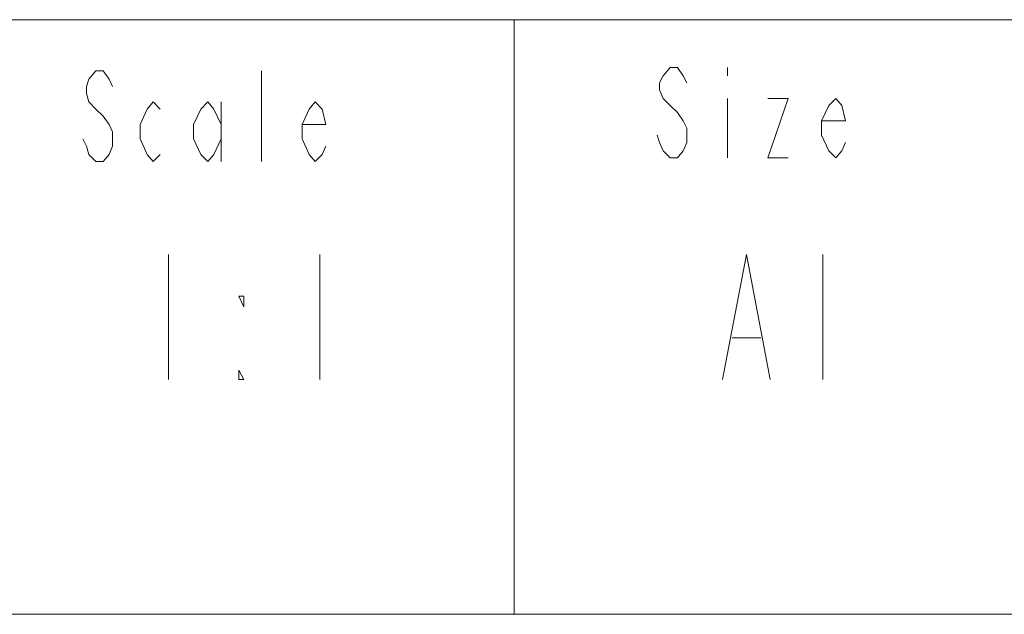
# Model space of a CAD drawing. Header units: millimetres. Extents: x 0 to 839, y 1 to 594.
# Tile 17 of 27: x 733 to 760, y 50 to 66. Entities that reach past the tile are written whole.
import ezdxf

# ---------------------------------------------------------------- set-up
doc = ezdxf.new("R2010")
doc.units = ezdxf.units.MM
doc.header["$MEASUREMENT"] = 0
doc.layers.get('0').update_dxf_attribs({"linetype": 'CONTINUOUS'})

msp = doc.modelspace()

# ---------------------------------------------------------------- linework, layer by layer
at = {"color": 0, "linetype": 'Continuous', "lineweight": 15, "true_color": 0x000007}
for points in [[(649.44, 66.297), (829.059, 66.297), (829.059, 66.297)], [(746.229, 49.83), (746.229, 66.297), (746.229, 66.297)], [(649.44, 49.83), (829.059, 49.83), (829.059, 49.83)]]:
    msp.add_lwpolyline(points, dxfattribs=at)
at = {"color": 0, "linetype": 'Continuous', "lineweight": 5, "true_color": 0x000007}
for points in [[(649.44, 66.297), (829.059, 66.297), (829.059, 66.297)], [(746.229, 66.297), (746.229, 49.83), (746.229, 49.83)], [(751.014, 64.548), (750.915, 64.746), (750.75, 64.977), (750.552, 64.977), (750.354, 64.746), (750.255, 64.548), (750.255, 64.35), (750.354, 64.119), (750.552, 63.921), (750.75, 63.723), (750.915, 63.492), (751.014, 63.294), (751.014, 62.898), (750.915, 62.667), (750.75, 62.469), (750.552, 62.469), (750.354, 62.667), (750.255, 62.898), (750.189, 63.096)], [(752.136, 64.977), (752.136, 64.746), (752.136, 64.746)], [(735.108, 64.449), (735.009, 64.647), (734.844, 64.878), (734.646, 64.878), (734.448, 64.647), (734.382, 64.449), (734.382, 64.251), (734.448, 64.02), (734.646, 63.822), (734.844, 63.624), (735.009, 63.393), (735.108, 63.195), (735.108, 62.799), (735.009, 62.568), (734.844, 62.37), (734.646, 62.37), (734.448, 62.568), (734.382, 62.799), (734.283, 62.997)], [(739.233, 62.37), (739.233, 64.878), (739.233, 64.878)], [(752.136, 64.119), (752.136, 62.469), (752.136, 62.469)], [(753.258, 64.119), (753.819, 64.119), (753.258, 62.469), (753.819, 62.469)], [(755.403, 62.898), (755.304, 62.667), (755.139, 62.469), (754.941, 62.667), (754.743, 63.096), (754.743, 63.492), (754.941, 63.921), (755.139, 64.119), (755.304, 63.921), (755.403, 63.492), (754.743, 63.492)], [(736.428, 62.568), (736.23, 62.37), (736.065, 62.568), (735.867, 62.997), (735.867, 63.393), (736.065, 63.822), (736.23, 64.02), (736.428, 63.822)], [(738.111, 62.997), (737.913, 62.568), (737.748, 62.37), (737.55, 62.568), (737.352, 62.997), (737.352, 63.393), (737.55, 63.822), (737.748, 64.02), (737.913, 63.822), (738.111, 63.393)], [(738.111, 64.02), (738.111, 62.37), (738.111, 62.37)], [(741.015, 62.799), (740.916, 62.568), (740.718, 62.37), (740.553, 62.568), (740.355, 62.997), (740.355, 63.393), (740.553, 63.822), (740.718, 64.02), (740.916, 63.822), (741.015, 63.393), (740.355, 63.393)], [(736.659, 59.796), (736.659, 56.331), (736.659, 56.331)], [(740.85, 59.796), (740.85, 56.331), (740.85, 56.331)], [(752.004, 56.331), (752.664, 59.796), (753.324, 56.331)], [(754.776, 59.796), (754.776, 56.331), (754.776, 56.331)], [(752.268, 57.486), (753.06, 57.486), (753.06, 57.486)], [(649.44, 49.83), (829.059, 49.83), (829.059, 49.83)]]:
    msp.add_lwpolyline(points, dxfattribs=at)
for points in [[(738.738, 58.641), (738.738, 58.344), (738.606, 58.641)], [(738.738, 56.331), (738.606, 56.331), (738.606, 56.595)]]:
    msp.add_lwpolyline(points, close=True, dxfattribs=at)

doc.saveas('drawing.dxf')
